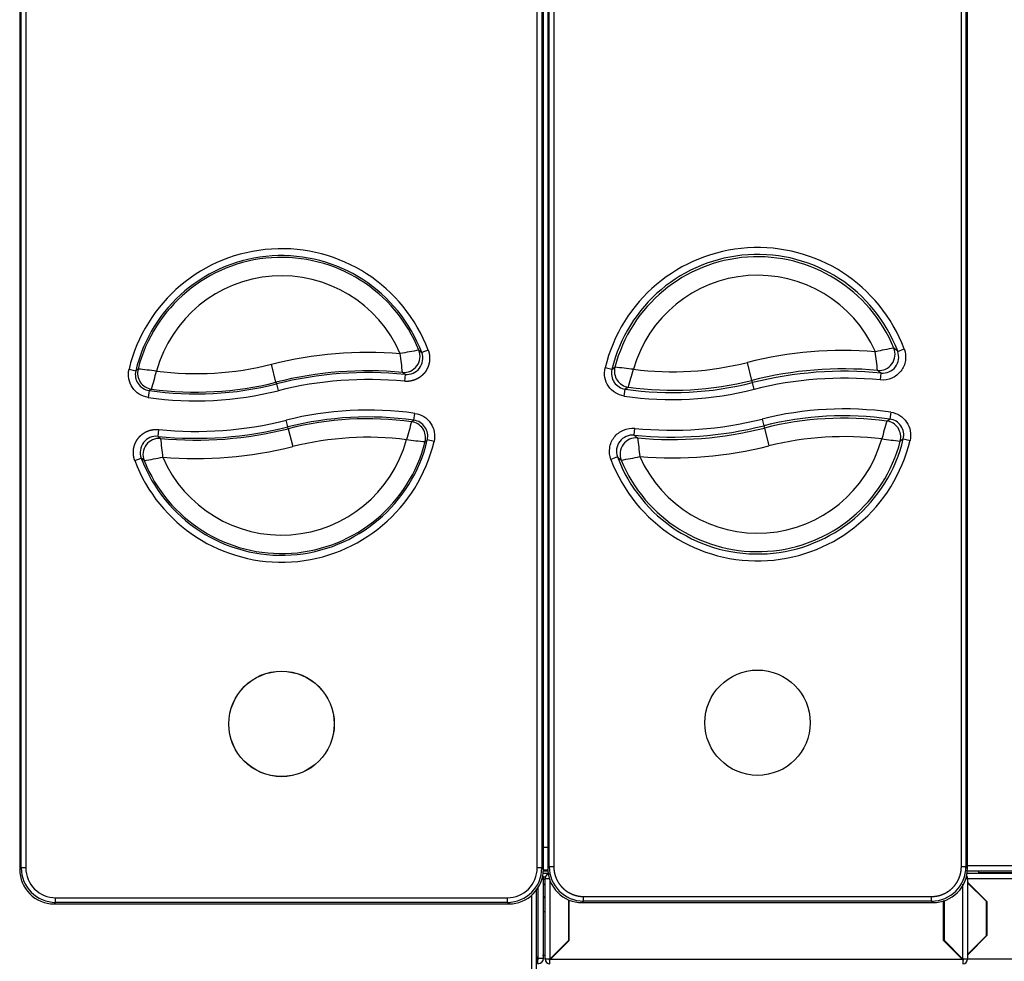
# Model space of a CAD drawing. Header units: millimetres. Extents: x 0 to 200, y 0 to 287.
# Tile 17 of 73: x 76 to 97, y 105 to 125. Entities that reach past the tile are written whole.
import ezdxf

# ---------------------------------------------------------------- set-up
doc = ezdxf.new("R2010")
doc.units = ezdxf.units.MM
doc.layers.add('148.257_BW4C_CTM', color=7, linetype='Continuous')
doc.layers.add('Standard', color=7, linetype='Continuous')

# ---------------------------------------------------------------- blocks, each defined once
blk = doc.blocks.new('SE2')
at = {"layer": '148.257_BW4C_CTM', "color": 7, "linetype": 'Continuous'}
for p, q in [((75.77, 146.845), (75.77, 106.698)), ((75.803, 106.731), (75.803, 146.812)), ((75.903, 146.812), (75.903, 106.731)), ((86.983, 106.731), (86.983, 146.812)), ((87.083, 146.812), (87.083, 106.731)), ((87.116, 106.698), (87.116, 146.845)), ((87.21, 146.872), (87.21, 106.724)), ((87.243, 106.758), (87.243, 146.839)), ((87.343, 146.839), (87.343, 106.758)), ((96.173, 106.758), (96.173, 146.839)), ((96.273, 146.839), (96.273, 106.758)), ((96.306, 106.724), (96.306, 146.872)), ((84.42, 117.946), (84.481, 117.895)), ((84.621, 117.948), (84.481, 117.895)), ((94.794, 117.923), (94.934, 117.976)), ((81.323, 117.254), (81.226, 117.642)), ((88.601, 117.53), (88.456, 117.564)), ((88.601, 117.53), (88.667, 117.579)), ((91.635, 117.295), (91.537, 117.682)), ((78.139, 117.537), (78.285, 117.502)), ((84.119, 117.424), (84.063, 117.468)), ((84.119, 117.424), (84.104, 117.275)), ((94.432, 117.452), (94.417, 117.303)), ((81.323, 117.254), (81.333, 117.217)), ((81.333, 117.217), (81.369, 117.072)), ((88.958, 117.145), (88.892, 117.102)), ((91.647, 117.245), (91.635, 117.295)), ((91.684, 117.1), (91.647, 117.245)), ((78.575, 117.075), (78.554, 116.926)), ((78.625, 117.106), (78.575, 117.075)), ((88.87, 116.954), (88.892, 117.102)), ((84.31, 116.431), (84.331, 116.58)), ((94.645, 116.605), (94.624, 116.457)), ((81.578, 116.285), (81.542, 116.431)), ((81.588, 116.248), (81.578, 116.285)), ((84.261, 116.399), (84.31, 116.431)), ((91.857, 116.456), (91.894, 116.311)), ((91.894, 116.311), (91.906, 116.261)), ((94.557, 116.414), (94.624, 116.457)), ((78.767, 116.081), (78.783, 116.23)), ((78.767, 116.081), (78.823, 116.037)), ((81.588, 116.248), (81.685, 115.86)), ((89.084, 116.107), (89.099, 116.256)), ((91.906, 116.261), (92.004, 115.873)), ((84.748, 115.97), (84.602, 116.004)), ((94.916, 116.03), (94.85, 115.98)), ((94.916, 116.03), (95.061, 115.995)), ((88.721, 115.635), (88.581, 115.583)), ((78.264, 115.557), (78.404, 115.61)), ((78.465, 115.559), (78.404, 115.61)), ((87.116, 107.178), (87.21, 107.178)), ((75.77, 106.698), (75.803, 106.731)), ((75.903, 106.731), (75.803, 106.731)), ((87.083, 106.731), (86.983, 106.731)), ((87.083, 106.731), (87.116, 106.698)), ((87.218, 106.681), (87.113, 106.681)), ((87.21, 106.724), (87.243, 106.758)), ((87.343, 106.758), (87.243, 106.758)), ((96.273, 106.758), (96.173, 106.758)), ((96.273, 106.758), (96.306, 106.724)), ((96.306, 106.783), (112.613, 106.783)), ((87.118, 106.488), (87.075, 106.488)), ((87.232, 106.611), (87.099, 106.611)), ((87.222, 106.661), (87.109, 106.661)), ((87.161, 106.531), (87.115, 106.531)), ((87.117, 106.506), (87.118, 106.506)), ((87.118, 106.506), (87.118, 106.488)), ((87.118, 104.774), (87.118, 106.488)), ((87.155, 106.481), (87.118, 106.481)), ((87.155, 104.774), (87.155, 106.489)), ((87.158, 104.756), (87.158, 106.506)), ((87.158, 106.506), (87.258, 106.506)), ((87.258, 106.482), (87.258, 104.756)), ((96.264, 106.506), (96.308, 106.506)), ((100.033, 106.608), (96.283, 106.608)), ((112.613, 106.658), (96.293, 106.658)), ((96.308, 106.506), (96.308, 104.756)), ((96.308, 106.503), (100.033, 106.503)), ((96.543, 106.658), (96.543, 106.631)), ((96.543, 106.631), (108.503, 106.631)), ((86.968, 98.34), (86.968, 106.276)), ((87, 106.324), (87, 104.781)), ((87.155, 106.381), (87.118, 106.381)), ((87.155, 106.366), (87.118, 106.366)), ((96.208, 104.756), (96.208, 106.377)), ((96.308, 106.425), (96.728, 106.005)), ((96.718, 106.001), (96.308, 106.411)), ((96.311, 106.423), (96.311, 106.408)), ((96.318, 106.401), (96.318, 106.415)), ((76.548, 106.086), (86.338, 106.086)), ((76.548, 105.986), (76.548, 106.086)), ((86.338, 105.986), (86.338, 106.086)), ((86.868, 98.337), (86.868, 106.151)), ((87.118, 106.116), (87.155, 106.116)), ((87.155, 106.081), (87.118, 106.081)), ((87.668, 105.166), (87.668, 106.037)), ((87.678, 105.162), (87.678, 106.035)), ((87.988, 106.113), (95.528, 106.113)), ((87.988, 106.013), (87.988, 106.113)), ((95.528, 106.013), (95.528, 106.113)), ((76.548, 105.986), (76.514, 105.953)), ((76.514, 105.953), (86.372, 105.953)), ((86.338, 105.986), (76.548, 105.986)), ((86.372, 105.953), (86.338, 105.986)), ((87.988, 106.013), (87.954, 105.98)), ((87.954, 105.98), (95.562, 105.98)), ((95.528, 106.013), (87.988, 106.013)), ((95.562, 105.98), (95.528, 106.013)), ((95.788, 105.162), (95.788, 106.025)), ((95.798, 106.027), (95.798, 105.166)), ((96.718, 106.001), (96.718, 106.015)), ((96.718, 105.268), (96.718, 106.001)), ((96.728, 106.005), (96.728, 105.264)), ((87.155, 105.777), (87.118, 105.777)), ((96.308, 104.858), (96.718, 105.268)), ((96.728, 105.264), (96.308, 104.844)), ((96.728, 105.268), (96.318, 104.858)), ((87.258, 104.756), (87.668, 105.166)), ((87.272, 104.756), (87.678, 105.162)), ((96.194, 104.756), (95.788, 105.162)), ((95.798, 105.166), (96.208, 104.756)), ((86.968, 104.813), (87, 104.781)), ((86.968, 104.806), (86.998, 104.776)), ((86.993, 104.774), (86.968, 104.799)), ((86.993, 104.774), (86.968, 104.774)), ((86.991, 104.776), (86.998, 104.776)), ((87, 104.767), (86.993, 104.774)), ((86.998, 104.776), (86.998, 104.769)), ((87, 104.781), (87.007, 104.774)), ((87, 104.656), (87, 104.767)), ((87.007, 104.774), (87.118, 104.774)), ((87.258, 104.756), (87.158, 104.756)), ((87.272, 104.756), (87.258, 104.742)), ((87.272, 104.756), (96.194, 104.756)), ((87.438, 104.936), (87.452, 104.936)), ((87.438, 104.922), (87.438, 104.936)), ((96.014, 104.936), (96.028, 104.936)), ((96.028, 104.936), (96.028, 104.922)), ((96.118, 104.832), (96.118, 104.846)), ((96.187, 104.763), (96.201, 104.763)), ((96.194, 104.756), (96.208, 104.742)), ((96.308, 104.756), (96.208, 104.756)), ((96.228, 104.752), (96.228, 104.756)), ((96.308, 104.763), (112.808, 104.763)), ((96.311, 104.86), (96.311, 104.846)), ((96.318, 104.854), (96.318, 104.868)), ((87.258, 104.656), (87.258, 104.742)), ((96.208, 104.742), (96.208, 104.656))]:
    blk.add_line(p, q, dxfattribs=at)
for centre, radius in [((81.443, 109.851), 1.143), ((81.443, 109.851), 1.141), ((91.758, 109.878), 1.141)]:
    blk.add_circle(centre, radius, dxfattribs=at)
for centre, radius, start, end in [((81.443, 116.751), 3.396, 20.6358, 166.6287), ((91.758, 116.778), 3.395, 20.672, 166.6041), ((81.443, 116.751), 3.246, 20.6358, 166.6287), ((81.443, 116.751), 3.208, 21.875, 165.7844), ((91.758, 116.778), 3.245, 20.672, 166.6041), ((91.758, 116.778), 3.194, 22.3399, 165.4666), ((81.443, 116.751), 2.808, 23.5469, 164.6386), ((91.758, 116.778), 2.794, 24.0302, 164.306), ((96.065, 109.751), 8.351, 99.3211, 102.1298), ((91.19, 113.681), 5.567, 49.655, 50.7545), ((83.317, 109.346), 8.555, 85.3064, 104.1497), ((85.626, 110.186), 7.854, 98.8368, 101.8234), ((64.107, 115.408), 20.062, 5.8928, 7.0579), ((84.095, 117.816), 0.35, 264.8415, 21.7847), ((84.154, 117.772), 0.35, 264.2429, 20.7239), ((93.632, 109.373), 8.569, 85.4645, 104.1497), ((74.26, 115.354), 20.212, 6.1244, 7.2809), ((94.467, 117.799), 0.349, 264.2053, 20.8102), ((79.594, 124.114), 6.674, 262.6093, 284.1497), ((89.006, 117.492), 0.35, 165.5638, 262.1626), ((87.551, 105.983), 11.65, 82.5181, 84.5066), ((89.909, 124.141), 6.66, 262.7491, 284.1497), ((78.625, 117.421), 0.35, 166.5992, 261.7941), ((88.296, 104.421), 16.472, 127.2157, 127.4281), ((78.673, 117.453), 0.35, 165.838, 262.0713), ((77.182, 105.135), 12.457, 82.8364, 84.6962), ((44.691, 126.985), 35.343, 343.7685, 344.4236), ((83.317, 109.346), 8.156, 84.7512, 104.1497), ((83.317, 109.346), 8.117, 84.3311, 104.1497), ((88.941, 117.448), 0.349, 166.5319, 261.8474), ((55.528, 126.836), 34.806, 343.8338, 344.4989), ((93.632, 109.373), 8.17, 84.9069, 104.1497), ((93.632, 109.373), 8.118, 84.3435, 104.1497), ((93.632, 109.373), 7.969, 84.3435, 104.1497), ((91.432, 113.691), 4.811, 51.4129, 52.5456), ((79.594, 124.114), 7.113, 261.7647, 284.1497), ((79.594, 124.114), 7.074, 262.1249, 284.1497), ((83.317, 109.346), 7.967, 84.3311, 104.1497), ((89.909, 124.141), 7.111, 261.7752, 284.1497), ((89.909, 124.141), 7.06, 262.2597, 284.1497), ((79.594, 124.114), 7.263, 261.7647, 284.1497), ((89.909, 124.141), 7.261, 261.7752, 284.1497), ((83.317, 109.388), 7.263, 81.9716, 104.1497), ((83.317, 109.388), 7.113, 81.9716, 104.1497), ((93.632, 109.415), 7.261, 81.9822, 104.1497), ((93.632, 109.415), 7.111, 81.9822, 104.1497), ((79.594, 124.156), 8.117, 264.1543, 284.1497), ((79.594, 124.156), 7.967, 264.1543, 284.1497), ((83.317, 109.388), 7.074, 82.3327, 104.1497), ((118.179, 106.646), 35.292, 163.9561, 164.6122), ((84.214, 116.052), 0.35, 345.9064, 82.2789), ((84.262, 116.085), 0.35, 346.6695, 82.0011), ((89.909, 124.183), 8.118, 264.1668, 284.1497), ((89.909, 124.183), 7.969, 264.1668, 284.1497), ((93.632, 109.415), 7.06, 82.4679, 104.1497), ((127.972, 106.846), 34.757, 164.0214, 164.6874), ((94.511, 116.067), 0.35, 345.6315, 82.3704), ((94.576, 116.111), 0.349, 346.6017, 82.0547), ((78.731, 115.733), 0.35, 84.066, 200.6688), ((79.594, 124.156), 8.156, 264.5755, 284.1497), ((83.317, 109.388), 6.674, 82.8184, 104.1497), ((89.048, 115.759), 0.349, 84.0279, 200.7556), ((92.09, 119.858), 4.807, 231.298, 232.4335), ((89.909, 124.183), 8.17, 264.7315, 284.1497), ((93.632, 109.415), 6.66, 82.9585, 104.1497), ((81.443, 116.751), 3.396, 200.5804, 346.6989), ((81.443, 116.751), 3.246, 200.5804, 346.6989), ((78.79, 115.688), 0.35, 84.6661, 201.732), ((81.443, 116.751), 3.208, 201.8226, 345.8526), ((98.723, 118.039), 20.001, 185.7433, 186.9122), ((81.443, 116.751), 2.808, 203.4987, 344.704), ((79.594, 124.156), 8.555, 265.132, 284.1497), ((85.683, 128.348), 12.432, 262.9222, 264.786), ((74.582, 129.031), 16.435, 307.3523, 307.5656), ((91.758, 116.778), 3.395, 200.6167, 346.6742), ((91.758, 116.778), 3.245, 200.6167, 346.6742), ((91.758, 116.778), 3.194, 202.2886, 345.5341), ((109.2, 118.146), 20.15, 185.9758, 187.1359), ((91.758, 116.778), 2.794, 203.9832, 344.3705), ((89.909, 124.183), 8.569, 265.2905, 284.1497), ((95.945, 127.555), 11.626, 262.6033, 264.596), ((77.272, 123.306), 7.839, 278.7539, 281.7465), ((92.33, 119.868), 5.562, 229.5423, 230.6448), ((87.465, 123.794), 8.335, 279.2391, 282.0535), ((76.514, 106.697), 0.744, 179.9961, 270.0039), ((76.548, 106.731), 0.745, 180.0026, 269.9974), ((86.338, 106.731), 0.745, 270.0026, 359.9974), ((86.372, 106.697), 0.744, 269.9961, 0.0039), ((87.954, 106.724), 0.744, 179.9961, 270.0039), ((87.988, 106.758), 0.745, 180.0026, 269.9974), ((95.528, 106.758), 0.745, 270.0026, 359.9974), ((95.562, 106.724), 0.744, 269.9961, 0.0039), ((87, 106.488), 0.118, 0, 39.8623), ((86.998, 106.506), 0.12, 0, 36.9247), ((87.258, 106.506), 0.1, 90, 180), ((96.208, 106.506), 0.1, 0, 46.2149), ((87, 104.774), 0.018, 270, 0), ((87, 104.774), 0.118, 270, 0), ((79.793, -1258.176), 1363.029, 89.690508, 89.692811), ((87.258, 104.756), 0.1, 180, 270), ((87.258, 104.756), 0.02, 180, 270), ((87.419, 104.918), 0.16, 225, 228.6213), ((87.419, 104.917), 0.16, 225, 228.6215), ((87.437, 104.936), 0.0309, 225, 243.8276), ((87.438, 104.936), 0.03, 225, 244.4705), ((96.028, 104.936), 0.03, 295.5295, 315), ((96.029, 104.936), 0.0309, 296.1724, 315), ((96.223, 104.763), 0.025, 179.9412, 257.9434), ((96.208, 104.756), 0.02, 270, 0), ((96.208, 104.756), 0.1, 270, 0)]:
    blk.add_arc(centre, radius, start, end, dxfattribs=at)
for centre, major_axis, ratio, start_param, end_param in [((94.388, 117.859), (0.208, 0.282), 0.997746, 3.688595, 5.736183), ((89.127, 115.699), (-0.208, -0.281), 0.997738, 3.687514, 5.737264), ((87.275, 106.489), (0.0849, -0.0849), 0.999695, 3.699487, 3.926839), ((87.275, 104.774), (0.096, 0.072), 0.999762, 2.498227, 2.721846)]:
    blk.add_ellipse(centre, major_axis=major_axis, ratio=ratio, start_param=start_param, end_param=end_param, dxfattribs=at)
for points, degree, knots in [([(84.621, 117.948), (84.644, 117.889), (84.65, 117.825), (84.656, 117.762), (84.647, 117.699), (84.638, 117.636), (84.613, 117.577), (84.589, 117.518), (84.55, 117.467), (84.511, 117.417), (84.46, 117.378), (84.41, 117.339), (84.352, 117.314), (84.293, 117.289), (84.231, 117.278), (84.167, 117.268), (84.104, 117.275)], 2, [0, 0, 0, 0.125, 0.125, 0.25, 0.25, 0.375, 0.375, 0.5, 0.5, 0.625, 0.625, 0.75, 0.75, 0.875, 0.875, 1, 1, 1]), ([(78.554, 116.926), (78.416, 116.946), (78.289, 117.026), (78.134, 117.254), (78.107, 117.402), (78.139, 117.537)], 3, [0, 0, 0, 0, 0.5, 0.5, 1, 1, 1, 1]), ([(84.331, 116.58), (84.469, 116.56), (84.597, 116.481), (84.752, 116.253), (84.78, 116.105), (84.748, 115.97)], 3, [0, 0, 0, 0, 0.5, 0.5, 1, 1, 1, 1]), ([(78.264, 115.557), (78.241, 115.617), (78.235, 115.681), (78.229, 115.744), (78.238, 115.807), (78.247, 115.87), (78.272, 115.929), (78.297, 115.988), (78.336, 116.038), (78.374, 116.089), (78.426, 116.128), (78.476, 116.166), (78.534, 116.192), (78.593, 116.217), (78.656, 116.227), (78.719, 116.237), (78.783, 116.23)], 2, [0, 0, 0, 0.125, 0.125, 0.25, 0.25, 0.375, 0.375, 0.5, 0.5, 0.625, 0.625, 0.75, 0.75, 0.875, 0.875, 1, 1, 1]), ([(87.343, 106.758), (87.343, 106.694), (87.355, 106.632), (87.368, 106.57), (87.392, 106.511), (87.416, 106.452), (87.452, 106.399), (87.487, 106.347), (87.532, 106.302), (87.577, 106.257), (87.629, 106.222), (87.682, 106.186), (87.741, 106.162), (87.799, 106.138), (87.862, 106.125), (87.924, 106.113), (87.988, 106.113)], 2, [0, 0, 0, 0.125, 0.125, 0.25, 0.25, 0.375, 0.375, 0.5, 0.5, 0.625, 0.625, 0.75, 0.75, 0.875, 0.875, 1, 1, 1]), ([(95.528, 106.113), (95.592, 106.113), (95.654, 106.125), (95.716, 106.138), (95.775, 106.162), (95.834, 106.186), (95.887, 106.222), (95.939, 106.257), (95.984, 106.302), (96.029, 106.347), (96.064, 106.399), (96.1, 106.452), (96.124, 106.511), (96.148, 106.569), (96.161, 106.632), (96.173, 106.694), (96.173, 106.758)], 2, [0, 0, 0, 0.125, 0.125, 0.25, 0.25, 0.375, 0.375, 0.5, 0.5, 0.625, 0.625, 0.75, 0.75, 0.875, 0.875, 1, 1, 1])]:
    blk.add_open_spline(points, degree=degree, knots=knots, dxfattribs=at)
for points in [[(94.934, 117.976), (94.964, 117.896), (94.983, 117.724), (94.881, 117.482), (94.674, 117.321), (94.502, 117.294), (94.417, 117.303)], [(88.87, 116.954), (88.732, 116.974), (88.479, 117.134), (88.423, 117.429), (88.456, 117.564)], [(94.645, 116.605), (94.783, 116.586), (95.037, 116.426), (95.094, 116.132), (95.061, 115.995)], [(88.581, 115.583), (88.551, 115.663), (88.532, 115.835), (88.635, 116.077), (88.842, 116.238), (89.014, 116.264), (89.099, 116.256)], [(75.903, 106.731), (75.903, 106.561), (76.043, 106.226), (76.378, 106.086), (76.548, 106.086)], [(86.338, 106.086), (86.508, 106.086), (86.843, 106.226), (86.983, 106.561), (86.983, 106.731)]]:
    blk.add_open_spline(points, degree=3, dxfattribs=at)

msp = doc.modelspace()

# ---------------------------------------------------------------- block references
at = {"layer": 'Standard'}
msp.add_blockref('SE2', (0, 0), dxfattribs=at)

doc.saveas('drawing.dxf')
